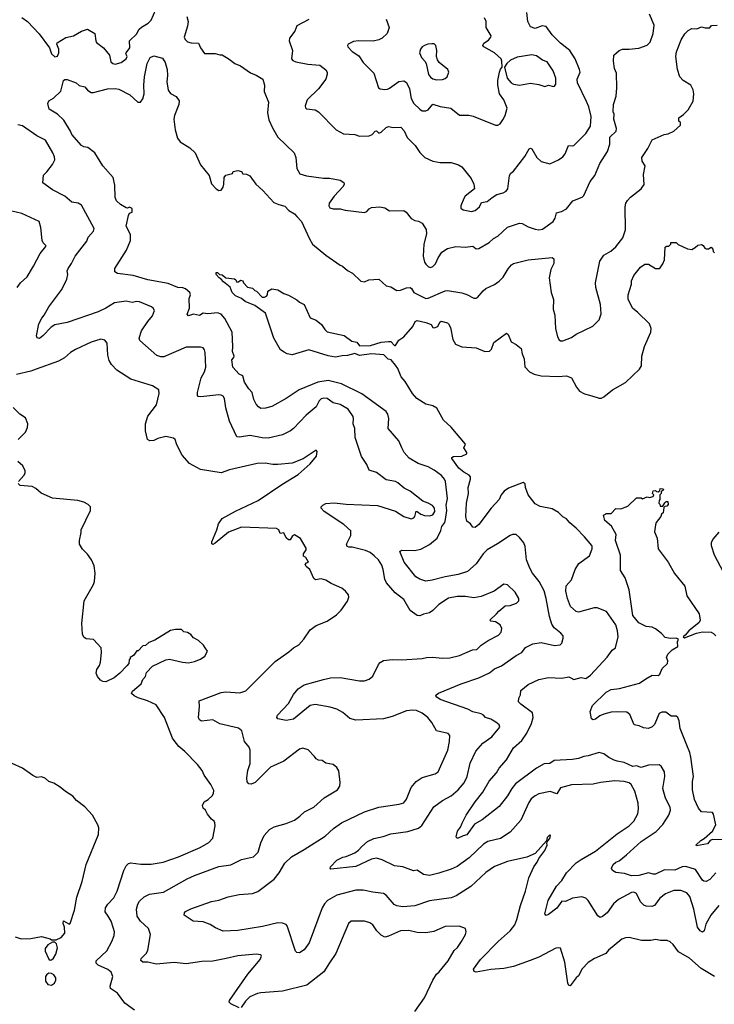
# Model space of a CAD drawing. Extents: x 1966327 to 2147849, y 395140 to 552178.
# Tile 88 of 256: x 1973122 to 1978892, y 492824 to 501000. Entities that reach past the tile are written whole.
import ezdxf

# ---------------------------------------------------------------- set-up
doc = ezdxf.new("R2010")
doc.units = 0

msp = doc.modelspace()

# ---------------------------------------------------------------- linework, layer by layer
at = {"layer": '0CON20XD'}
for points in [[(1973138.3, 501018.3), (1973185.7, 500985.7), (1973282.3, 500882.3), (1973368, 500765), (1973386.2, 500715), (1973415, 500692.5), (1973435, 500696.2), (1973446.1, 500723.9), (1973447.9, 500755), (1973430.8, 500795), (1973431.7, 500808.3), (1973505, 500851.1), (1973570, 500865), (1973634.3, 500905), (1973685, 500920), (1973745, 500886), (1973753.1, 500825), (1973760.1, 500810.1), (1973816.6, 500766.6), (1973867.8, 500705), (1973878.7, 500648.7), (1973895, 500635.8), (1973915, 500630.6), (1973965, 500642.9), (1974007.5, 500675), (1974014.4, 500695), (1974004.3, 500715), (1974005.7, 500725), (1974036.1, 500765), (1974032.9, 500825), (1974090.8, 500879.2), (1974115, 500920), (1974135, 500937.9), (1974188.5, 500971.5), (1974213.6, 500996.4), (1974272, 501128)], [(1974510.6, 501025), (1974520, 500985), (1974515.7, 500945.7), (1974488.6, 500855), (1974496, 500835), (1974515, 500815.8), (1974545, 500806.7), (1974606.2, 500805), (1974623.8, 500765), (1974658.3, 500718.3), (1974745, 500720), (1974785, 500707.5), (1974805, 500707.5), (1974863, 500673), (1974910, 500635), (1974955.8, 500615.8), (1975039.3, 500559.3), (1975085, 500540), (1975142.5, 500505), (1975156.2, 500455), (1975153.9, 500403.9), (1975188, 500315), (1975180, 500225), (1975192, 500168), (1975220.7, 500100.7), (1975265.5, 500025.5), (1975401.2, 499895), (1975415.8, 499855.8), (1975424.3, 499765), (1975449.7, 499719.7), (1975505, 499701.9), (1975645, 499684.3), (1975695, 499684.2), (1975785, 499668), (1975815, 499647.5), (1975818, 499635), (1975809.2, 499615), (1975735, 499534.2), (1975694, 499475), (1975688.8, 499455), (1975698.8, 499438.8), (1975725, 499430), (1975785, 499428.6), (1975825, 499418.6), (1975985, 499400), (1976005, 499406), (1976025, 499429.2), (1976045, 499440), (1976113, 499447), (1976155, 499436.7), (1976195, 499413.8), (1976313.9, 499413.9), (1976331.7, 499401.7), (1976375, 499350), (1976405, 499333.3), (1976435, 499326.2), (1976465, 499310), (1976497.3, 499257.3), (1976502.3, 499222.3), (1976480, 499135), (1976472.9, 499035), (1976484.3, 498985), (1976495, 498968.8), (1976517.7, 498947.7), (1976535, 498942.5), (1976555, 498950.8), (1976575, 498971.2), (1976597.6, 499022.4), (1976629.7, 499070.3), (1976675, 499098.6), (1976745, 499115.7), (1976825, 499112.2), (1976885, 499119.2), (1976915, 499096.7), (1976935, 499100), (1977021.7, 499148.3), (1977057.8, 499182.2), (1977095, 499203.1), (1977175, 499277.5), (1977275, 499310.8), (1977295, 499308), (1977345, 499280.8), (1977405, 499260), (1977435, 499255.8), (1977465, 499261.4), (1977553.8, 499325), (1977568.8, 499351.2), (1977582.5, 499395), (1977622.5, 499407.5), (1977665, 499428.8), (1977717.5, 499495), (1977795, 499526.7), (1977808.8, 499541.2), (1977860.8, 499655), (1977899.2, 499705), (1977941.2, 499805), (1978004.3, 499905), (1978025.6, 499965), (1978025.5, 500025), (1978077.8, 500075), (1978080, 500095), (1978058.1, 500175), (1978059.1, 500215), (1978053.1, 500235), (1978055.6, 500294.4), (1978078, 500365), (1978082.9, 500435), (1978079.2, 500555), (1978062.5, 500595), (1978054, 500655), (1978057.5, 500705), (1978102.5, 500745), (1978130, 500755), (1978185, 500754.2), (1978265, 500762.9), (1978335, 500788.8), (1978358.3, 500811.7), (1978384.3, 500884.3), (1978392.5, 500955), (1978354.3, 501045)], [(1975525, 501000), (1975425, 500948.6), (1975407, 500903), (1975362.9, 500845), (1975360, 500825), (1975386.9, 500745), (1975380, 500675), (1975390.1, 500660.1), (1975415, 500648.8), (1975515, 500630), (1975615, 500620.8), (1975665, 500583.3), (1975676.2, 500565), (1975676.4, 500546.4), (1975664, 500505), (1975602.9, 500425), (1975510, 500335), (1975492, 500285), (1975496.4, 500266.4), (1975505, 500260), (1975575, 500250), (1975603.3, 500235), (1975751.2, 500085), (1975811.7, 500051.7), (1975905, 500046), (1975945, 500033.8), (1976025, 500034), (1976051.2, 500045), (1976075, 500073.3), (1976085, 500076.7), (1976105, 500056.7), (1976125.6, 500064.4), (1976165, 500103.8), (1976185, 500113.8), (1976225, 500103.8), (1976287.7, 500107.7), (1976317, 500077), (1976340.5, 500020.5), (1976406.7, 499955), (1976445.9, 499895.9), (1976487.5, 499855), (1976555, 499826), (1976614.3, 499814.3), (1976705, 499812.5), (1976765.8, 499795.8), (1976795, 499778.8), (1976871.2, 499681.2), (1976894, 499635), (1976898.8, 499595), (1976823.3, 499535), (1976810, 499515), (1976786.2, 499455), (1976786.7, 499435), (1976805, 499421.2), (1976875, 499406.2), (1976905, 499414), (1976942.5, 499445), (1976957.8, 499482.2), (1977005, 499489.2), (1977045.5, 499524.5), (1977085, 499547.5), (1977138.3, 499561.7), (1977163.8, 499575), (1977177.5, 499595), (1977192, 499705), (1977202, 499725), (1977225, 499742.9)], [(1976165, 501003.8), (1976190, 500935), (1976173.9, 500886.1), (1976133.8, 500845), (1976105, 500831.9), (1976057.6, 500822.4), (1975935, 500824.4), (1975895, 500819.4), (1975850, 500795), (1975843.8, 500785), (1975846.7, 500775), (1975883.8, 500735), (1975938.7, 500698.7), (1975973.8, 500645), (1976064.3, 500554.3), (1976103.3, 500435), (1976115, 500426.2), (1976155, 500420), (1976177, 500423), (1976195, 500430), (1976272.4, 500487.6), (1976313.1, 500493.1), (1976335, 500478.8), (1976359.4, 500425), (1976373.1, 500345), (1976395.6, 500305), (1976445, 500255.8), (1976465, 500244.2), (1976495, 500242.5), (1976515, 500250), (1976555, 500299.2), (1976615, 500279.4), (1976704.3, 500264.3), (1976775.9, 500205.9), (1976854.1, 500205.9), (1976888.3, 500198.3), (1977075, 500123.8), (1977095, 500124), (1977113.3, 500135), (1977135, 500168.8), (1977155.7, 500205), (1977172.5, 500265), (1977145, 500333.3), (1977108, 500385), (1977093.3, 500455), (1977093.3, 500495), (1977106.7, 500565), (1977115, 500590), (1977130, 500605), (1977126.4, 500656.4), (1977121.2, 500675), (1977065, 500724.4), (1976976.7, 500775), (1976970, 500785), (1976976.7, 500805), (1977015, 500830), (1977035, 500853.3), (1977037.5, 500865), (1976997.5, 500935), (1976995.7, 500985), (1976984.2, 501015)], [(1977225, 499742.9), (1977318, 499865), (1977355, 499927.5), (1977365, 499933.3), (1977377.3, 499927.3), (1977417.5, 499855), (1977453.4, 499823.4), (1977525, 499804), (1977598.8, 499835), (1977635, 499862), (1977654.2, 499885), (1977681.2, 499955), (1977715, 499951.2), (1977725, 499956.2), (1977825, 500054), (1977864.5, 500115.5), (1977868.2, 500195), (1977849.1, 500275), (1977831.7, 500321.7), (1977754.4, 500475), (1977753.2, 500506.8), (1977777.3, 500562.7), (1977772.9, 500585), (1977735.7, 500675), (1977692.6, 500742.6), (1977613.1, 500805), (1977590.6, 500830.6), (1977545.6, 500875), (1977495, 500941.9), (1977462, 500948), (1977405, 500925.8), (1977365, 500940), (1977343.6, 500983.6), (1977335, 501060)], [(1977011.2, 494175), (1976975, 494153.1), (1976855, 494040), (1976755, 493968.9), (1976705, 493945.6), (1976605, 493912.5), (1976525, 493893.3), (1976475, 493903.1), (1976425, 493939.2), (1976393.7, 493933.7), (1976305, 493965.8), (1976235, 493973.1), (1976132.8, 494022.8), (1976085, 494036.9), (1976045, 494030), (1975915, 493969.4), (1975707.5, 493947.5), (1975700, 493955), (1975702.5, 493965), (1975755, 494022), (1975805, 494047.1), (1975835, 494052), (1975905, 494082.5), (1975936.4, 494103.6), (1975964.2, 494135), (1976010, 494175), (1976065, 494201.1), (1976142.6, 494217.4), (1976205, 494238.9), (1976345, 494258.1), (1976435, 494285.6), (1976461.9, 494308.1), (1976562, 494465), (1976635, 494515.7), (1976705, 494554.4), (1976765.3, 494604.7), (1976815, 494663.8), (1976838.1, 494715), (1976863.1, 494826.9), (1976910, 494925), (1976968.9, 494991.1), (1977045, 495044.4), (1977110.8, 495125), (1977104, 495145), (1977078, 495168), (1977035, 495192.2), (1976991.4, 495205), (1976975.9, 495225.9), (1976955.9, 495235.9), (1976885, 495252.5), (1976844.7, 495274.7), (1976615, 495354.3), (1976586.2, 495375), (1976580, 495385), (1976582.5, 495395), (1976602.1, 495407.9), (1976790, 495485), (1976936.2, 495533.8), (1977025, 495577.1), (1977065, 495609.4), (1977125, 495634.3), (1977245, 495720), (1977292, 495745), (1977325, 495785.8), (1977385, 495817.5), (1977455, 495827.1), (1977565, 495804.3), (1977611.2, 495808.8), (1977625, 495822.5), (1977637.1, 495865), (1977635.7, 495885), (1977616, 495905), (1977561.1, 495951.1), (1977541.9, 495981.9), (1977522.7, 496045), (1977496.2, 496195), (1977477.8, 496257.8), (1977437.5, 496335), (1977382.5, 496405), (1977359.2, 496445), (1977333.3, 496515), (1977320.8, 496625), (1977310, 496655), (1977275, 496701.2), (1977245, 496723.8), (1977215, 496726.2), (1977195, 496718), (1977092.4, 496647.6), (1977005, 496597.1), (1976972.5, 496565), (1976915, 496482), (1976842.4, 496417.6), (1976765, 496393.6), (1976655, 496373.2), (1976547.5, 496345), (1976495, 496336.9), (1976445, 496354), (1976413.8, 496373.8), (1976316.3, 496496.3), (1976278.8, 496585), (1976294.1, 496595.9), (1976401.7, 496591.7), (1976455, 496603.3), (1976525, 496641.1), (1976590, 496695), (1976621.5, 496758.5), (1976629.1, 496790.9), (1976654.1, 496825.9), (1976660, 496850), (1976669.3, 496925), (1976665, 496970), (1976674.6, 497025), (1976659.6, 497165), (1976651.8, 497185), (1976625.5, 497215), (1976565, 497258.9), (1976515, 497285.6), (1976431.2, 497315), (1976357.6, 497357.6), (1976314.6, 497404.6), (1976297.1, 497445), (1976271.7, 497501.7), (1976183.8, 497605), (1976187.7, 497687.7), (1976180, 497725), (1976166.7, 497745), (1975963.9, 497893.9), (1975795, 497977.3), (1975685, 498004.4), (1975599.3, 497990.7), (1975444.6, 497925.4), (1975335.4, 497854.6), (1975215, 497787.5), (1975165, 497774.2), (1975125, 497772), (1975105, 497783.8), (1975085, 497806.7), (1975067.5, 497845), (1975053.3, 497905), (1975025, 497933.3), (1974990.2, 497990.2), (1974975, 498043.8), (1974945, 498056), (1974893.3, 498115), (1974884, 498175), (1974901.2, 498195), (1974902.5, 498205), (1974890.6, 498245), (1974893.6, 498285), (1974885.5, 498405.5), (1974825, 498518), (1974795, 498554.3), (1974764.4, 498564.4), (1974685, 498556.5), (1974645, 498563.1), (1974615, 498544.2), (1974565, 498554.3), (1974525, 498542), (1974514.2, 498555), (1974531.9, 498605), (1974528.6, 498685), (1974540.8, 498715), (1974535, 498735.7), (1974500, 498765), (1974476, 498774), (1974435, 498776.4), (1974355, 498809.5), (1974185, 498839.5), (1974065, 498876.7), (1973935, 498891.2), (1973913.3, 498905), (1973913.3, 498935), (1974010, 499085), (1974041.1, 499165), (1974043.3, 499215), (1974005.8, 499285), (1974025.5, 499374.5), (1974035, 499393.3), (1974055, 499402.5), (1974055, 499432.5), (1974035, 499443.3), (1974016.1, 499433.9), (1974005, 499438), (1973960, 499465), (1973925.9, 499495.9), (1973914.2, 499524.2), (1973913.5, 499626.5), (1973898.4, 499688.4), (1973812.5, 499785), (1973745, 499893.3), (1973687.7, 499937.7), (1973655, 499943.8), (1973635.8, 499955.8), (1973554.3, 500045), (1973542.5, 500075), (1973487.1, 500165), (1973435.4, 500215.4), (1973365.7, 500255.7), (1973356.7, 500303.3), (1973362.5, 500325), (1973403, 500347), (1973463, 500407), (1973486.4, 500493.6), (1973496.7, 500503.3), (1973515, 500504), (1973590, 500475), (1973615, 500454.3), (1973662.2, 500442.2), (1973684, 500415), (1973715, 500395.8), (1973735, 500395.8), (1973850, 500425), (1973915, 500427.3), (1973945, 500421.4), (1974036.2, 500375), (1974104.5, 500314.5), (1974125, 500314.2), (1974145, 500342), (1974156.9, 500385), (1974152.9, 500455), (1974157.8, 500525), (1974179.5, 500635), (1974206, 500685), (1974235, 500700), (1974308.9, 500678.9), (1974331.4, 500645), (1974345.5, 500585.5), (1974349.6, 500535), (1974343.6, 500485), (1974356.5, 500415), (1974375, 500385.8), (1974421.7, 500361.7), (1974445.6, 500325), (1974444.2, 500294.2), (1974408.5, 500205), (1974402.7, 500175), (1974414.5, 500085), (1974433.8, 500015), (1974455, 499984.5), (1974535, 499934.4), (1974580, 499895), (1974624.6, 499794.6), (1974696.1, 499706.1), (1974716.2, 499636.2), (1974755, 499594), (1974775, 499580), (1974796.7, 499585), (1974811.7, 499608.3), (1974818.8, 499635), (1974820, 499690), (1974835, 499710), (1974888.3, 499721.7), (1974895, 499740), (1974935, 499747.5), (1974965, 499740), (1974975, 499720), (1975005, 499717.5), (1975033, 499703), (1975084.3, 499634.3), (1975142.7, 499582.7), (1975232.7, 499482.7), (1975275, 499464), (1975325, 499451.2), (1975357.5, 499415), (1975405, 499386.7), (1975423.3, 499365), (1975463.2, 499323.2), (1975528.7, 499178.7), (1975555, 499136.7), (1975665, 499043.3), (1975785, 498960), (1975803.6, 498953.6), (1975845, 498916.7), (1975885.8, 498895.8), (1975955, 498827.5), (1975985, 498823.3), (1976021.7, 498838.3), (1976105, 498846.2), (1976165, 498790), (1976205, 498782.5), (1976255, 498751.1), (1976285, 498753.6), (1976335, 498773.8), (1976366.5, 498776.5), (1976377.9, 498767.9), (1976396, 498735), (1976495, 498684.2), (1976515, 498687.1), (1976655, 498747.8), (1976675, 498751.4), (1976795, 498730.8), (1976835, 498718), (1976895, 498686.2), (1976915, 498686.2), (1976925, 498693.8), (1976971.1, 498748.9), (1976993.7, 498766.3), (1977065, 498800), (1977105, 498827.5), (1977136.9, 498863.1), (1977178.9, 498931.1), (1977206.5, 498963.5), (1977225, 498974.2), (1977345.8, 499005.8), (1977543.9, 499023.9), (1977560, 499015), (1977558.8, 498975), (1977534.2, 498925.8), (1977520, 498855), (1977536, 498735), (1977556.2, 498675), (1977553.3, 498595), (1977566.7, 498545), (1977574, 498435), (1977588.8, 498365), (1977602.3, 498342.3), (1977615, 498334), (1977635, 498334), (1977705, 498362), (1977745, 498388.8), (1977884.2, 498455.8), (1977935, 498506.7), (1977952.2, 498557.8), (1977946.5, 498635), (1977909.1, 498775), (1977906.4, 498815), (1977940, 498995), (1977974.2, 499045), (1978031.4, 499078.6), (1978075, 499114.4), (1978133, 499187), (1978153.8, 499255), (1978152.4, 499445), (1978158.5, 499475), (1978170.9, 499499.1), (1978195.3, 499524.7), (1978285.7, 499595), (1978308.7, 499631.3), (1978304.5, 499715), (1978317.1, 499785), (1978292.5, 499825), (1978291.4, 499855), (1978339.3, 499930.7), (1978375, 500003.3), (1978474.4, 500045.6), (1978508.6, 500051.4), (1978555, 500073.8), (1978610, 500125), (1978610, 500145), (1978598.3, 500158.3), (1978597.5, 500185), (1978636.8, 500213.2), (1978675, 500252), (1978716.4, 500323.6), (1978723.3, 500385), (1978717.8, 500417.8), (1978697.5, 500455), (1978632.9, 500495), (1978605.5, 500525), (1978585.5, 500585), (1978571.5, 500695), (1978577.6, 500732.4), (1978617.3, 500832.7), (1978647.7, 500882.3), (1978675, 500910), (1978705, 500926.7), (1978746.4, 500923.6), (1978785, 500940), (1978815, 500932.5), (1978855, 500932.5), (1978868.3, 500951.7), (1978916.1, 500953.9)], [(1976585, 500500), (1976635, 500504.2), (1976655, 500510), (1976673.8, 500525), (1976686.2, 500565), (1976678.8, 500585), (1976606.2, 500645), (1976594, 500665), (1976584.3, 500695), (1976588, 500745), (1976578.8, 500785), (1976565, 500798), (1976545, 500799.2), (1976513.2, 500796.8), (1976483.3, 500785), (1976465.8, 500774.2), (1976451.2, 500755), (1976443.8, 500725), (1976458.8, 500685), (1976486.5, 500656.5), (1976497.5, 500635), (1976518.6, 500545), (1976535, 500521.2), (1976555, 500507.5), (1976585, 500500)], [(1977485, 500445.8), (1977515, 500456.7), (1977555, 500446.2), (1977565, 500448.8), (1977575.7, 500465), (1977576.9, 500515), (1977554.4, 500575), (1977505, 500650.8), (1977465, 500664.3), (1977415, 500699.4), (1977375, 500707.1), (1977255, 500688.1), (1977197.7, 500662.3), (1977167.5, 500635), (1977150, 500605), (1977171.2, 500515), (1977204.3, 500474.3), (1977225, 500464), (1977275, 500455.6), (1977365, 500471.4), (1977435, 500461.4), (1977485, 500445.8)], [(1975645, 495521.4), (1975705, 495535.6), (1975785, 495538.6), (1975945, 495509.2), (1975985, 495510.8), (1976025, 495524.2), (1976055, 495548), (1976102, 495645), (1976117, 495663), (1976145, 495677.5), (1976215, 495687.1), (1976295, 495685.7), (1976465, 495695.7), (1976500, 495705), (1976547.7, 495707.7), (1976638.3, 495698.3), (1976695, 495700), (1976775, 495719.4), (1976883.6, 495766.4), (1976918.5, 495771.5), (1976954.5, 495805.5), (1977013.7, 495846.3), (1977099.7, 495890.3), (1977122, 495915), (1977125.8, 495945), (1977113.3, 495975), (1977075, 495999.2), (1977036.2, 496006.2), (1977027.5, 496015), (1977083.3, 496065), (1977101.2, 496088.8), (1977155, 496133.3), (1977195, 496136.7), (1977250, 496155), (1977268.8, 496175), (1977268.8, 496195), (1977238.8, 496245), (1977175, 496306.2), (1977145, 496313.8), (1977064.2, 496255.8), (1976955, 496209.4), (1976895, 496198.6), (1976825, 496211.4), (1976755, 496210.6), (1976685, 496196.7), (1976602.5, 496145), (1976554.6, 496095.4), (1976525, 496075.7), (1976475, 496063.3), (1976445, 496049.1), (1976425, 496051.5), (1976365, 496094.3), (1976311.9, 496185), (1976240.2, 496240.2), (1976168.6, 496325), (1976155.5, 496355.5), (1976142.2, 496435), (1976129.5, 496469.5), (1976102.2, 496515), (1976067.8, 496547.8), (1976032.5, 496575), (1975995, 496592.5), (1975885, 496621.1), (1975855, 496619.6), (1975843.1, 496625), (1975837.5, 496645), (1975873.2, 496716.8), (1975872.9, 496755), (1975815, 496809.4), (1975651.2, 496915), (1975627.5, 496945), (1975627.5, 496955), (1975640.7, 496969.3), (1975665, 496983.3), (1975735, 496987.5), (1975835, 496975.7), (1976095, 496966.9), (1976245, 496918.6), (1976313.7, 496873.7), (1976375, 496855.7), (1976395, 496864.4), (1976403.1, 496875), (1976415, 496918), (1976425, 496916.7), (1976455, 496893.4), (1976485, 496883.1), (1976525, 496880.3), (1976555, 496888.1), (1976571.5, 496915), (1976568.8, 496945), (1976551.5, 496965), (1976514.2, 496984.2), (1976471.9, 497001.9), (1976365, 497084.4), (1976315, 497110), (1976264.2, 497154.2), (1976244.2, 497164.2), (1976165, 497178.6), (1976085, 497239.2), (1976025, 497258.8), (1976006.9, 497305), (1975962.4, 497372.4), (1975909.1, 497529.1), (1975904.6, 497605), (1975891.4, 497645), (1975895.6, 497685), (1975891.4, 497705), (1975849.2, 497765), (1975785, 497804.3), (1975725, 497818.5), (1975675.6, 497855.6), (1975645, 497856.6), (1975625, 497850.6), (1975610, 497835), (1975583.8, 497785), (1975502.9, 497715), (1975397.5, 497605), (1975372.8, 497587.2), (1975305, 497553.3), (1975185, 497525.6), (1975135, 497527.5), (1975035, 497546.9), (1974945, 497532.5), (1974925.9, 497535.9), (1974865, 497666.2), (1974834.3, 497775.7), (1974821.9, 497855), (1974812.6, 497872.6), (1974795, 497882.2), (1974775, 497883.5), (1974627.3, 497867.3), (1974605, 497871.2), (1974598.3, 497878.3), (1974597.5, 497905), (1974629.4, 498025), (1974656.9, 498075), (1974668.1, 498115), (1974662.9, 498235), (1974658.1, 498258.1), (1974646.7, 498275), (1974625, 498280.8), (1974505, 498280), (1974320.3, 498200.3), (1974295, 498199.4), (1974261.3, 498211.3), (1974120, 498335), (1974114.2, 498355), (1974132.9, 498415), (1974185.8, 498495), (1974225, 498541.2), (1974241.2, 498585), (1974231.2, 498605), (1974216.7, 498615), (1974116.3, 498656.3), (1974095, 498660.6), (1974055, 498652.5), (1974005, 498662.7), (1973910.7, 498649.3), (1973836.4, 498603.6), (1973775, 498574.4), (1973515, 498484.4), (1973412.8, 498467.2), (1973383.4, 498446.6), (1973315, 498373.8), (1973285, 498353.8), (1973267, 498357), (1973261.2, 498375), (1973280.8, 498475), (1973305, 498520), (1973326.2, 498545), (1973363.8, 498615), (1973470.9, 498759.1), (1973514.3, 498845), (1973521.4, 498885), (1973517.1, 498915), (1973523.3, 498935), (1973552.5, 498975), (1973582.5, 499035), (1973678.7, 499161.3), (1973690.6, 499195), (1973734.3, 499245), (1973741.4, 499265), (1973635, 499459.2), (1973607, 499477), (1973555, 499484), (1973496.2, 499535), (1973395, 499585.7), (1973314, 499645), (1973320.6, 499709.4), (1973347.5, 499735), (1973393.8, 499796.2), (1973413.3, 499835), (1973411.7, 499861.7), (1973396.7, 499895), (1973335, 500000), (1973264.5, 500034.5), (1973145, 500118.6), (1973106.6, 500126.6)], [(1973102, 498775), (1973129.2, 498815), (1973183.8, 498865), (1973237, 498953), (1973290.8, 499059.2), (1973340, 499115), (1973340, 499125), (1973316.6, 499146.6), (1973307.5, 499165), (1973298.6, 499275), (1973284.1, 499324.1), (1973140.5, 499390.5), (1973045, 499411.2)], [(1976866.4, 497205), (1976857, 497217), (1976811.4, 497241.4), (1976770.9, 497275), (1976710.8, 497355), (1976711.2, 497365), (1976726.8, 497373.2), (1976795, 497375.6), (1976835.5, 497394.5), (1976836.9, 497405), (1976812.5, 497445), (1976824, 497475), (1976705, 497615.5), (1976643.7, 497673.7), (1976587.5, 497775), (1976555, 497793.3), (1976495, 497807.3), (1976420.9, 497855), (1976385.5, 497895), (1976325.3, 497995.3), (1976290.6, 498035), (1976263, 498103), (1976245, 498130), (1976206.4, 498176.4), (1976181.7, 498181.7), (1976147.1, 498217.1), (1976045, 498225.2), (1975945, 498211.4), (1975905, 498227.4), (1975845, 498210.4), (1975800.8, 498209.2), (1975745, 498198.5), (1975685, 498207.3), (1975525, 498258.1), (1975385, 498218), (1975344.3, 498224.3), (1975317.7, 498237.7), (1975289.5, 498259.5), (1975234.1, 498354.1), (1975163, 498563), (1975075.7, 498625.7), (1974995, 498660.8), (1974964.5, 498684.5), (1974915, 498706.7), (1974887.5, 498735), (1974869.3, 498779.3), (1974814.1, 498824.1), (1974796.2, 498846.2), (1974777.5, 498855), (1974753.3, 498885), (1974755, 498900), (1974765, 498900), (1974783, 498883), (1974805, 498880), (1974835, 498857.5), (1974907, 498847), (1974918.3, 498838.3), (1974925, 498820), (1974938.3, 498821.7), (1974955, 498837.5), (1974975, 498830), (1974980, 498815), (1975015, 498777.5), (1975055, 498770), (1975075, 498750), (1975090, 498745), (1975137, 498697), (1975155, 498696.7), (1975172.5, 498705), (1975180, 498715), (1975182.5, 498745), (1975215, 498766.2), (1975265, 498756.2), (1975316.1, 498726.1), (1975355, 498712), (1975424.1, 498674.1), (1975445, 498653.8), (1975485, 498636), (1975535, 498523.8), (1975585, 498506), (1975629.4, 498469.4), (1975655.9, 498425.9), (1975675, 498407.5), (1975816.6, 498376.6), (1975880.9, 498330.9), (1975922.3, 498322.3), (1975945, 498292.9), (1976035.5, 498295.5), (1976125, 498320.7), (1976185, 498328.9), (1976206.2, 498326.2), (1976235, 498294.3), (1976245, 498294.3), (1976270.4, 498339.6), (1976312, 498365), (1976388.8, 498451.2), (1976406, 498495), (1976425, 498502.5), (1976494.7, 498485.3), (1976539.6, 498469.6), (1976555, 498444.2), (1976565, 498440.6), (1976595, 498452.5), (1976611.4, 498488.6), (1976622.5, 498497.5), (1976675, 498482.9), (1976685.3, 498475.3), (1976700.9, 498445), (1976719.4, 498345), (1976743.3, 498305), (1976795, 498282.5), (1976915, 498275.6), (1976985, 498244), (1977025, 498246.7), (1977041.2, 498265), (1977061.3, 498318.7), (1977166, 498396), (1977178.8, 498385), (1977204.1, 498324.1), (1977245, 498303.8), (1977288.3, 498268.3), (1977296.7, 498225), (1977313.8, 498185), (1977318.3, 498118.3), (1977357, 498077), (1977395.6, 498055.6), (1977453, 498043), (1977595, 498036), (1977665, 498041.2), (1977705, 498026.7), (1977747.3, 497947.3), (1977773.3, 497915), (1977815, 497892), (1977873.9, 497876.1), (1977935, 497856), (1977955, 497857.5), (1977975, 497867.5), (1978046.2, 497925), (1978155, 497986), (1978271.2, 498098.8), (1978288, 498125), (1978289.2, 498205), (1978312, 498285), (1978365.7, 498404.3), (1978368, 498435), (1978353.3, 498475), (1978255, 498572), (1978215, 498602), (1978176.2, 498675), (1978176.7, 498715), (1978203.3, 498805), (1978205, 498830), (1978223.3, 498875), (1978280, 498945), (1978315, 498968.8), (1978345, 498968.8), (1978405, 498933.8), (1978435, 498933.3), (1978441.7, 498938.3), (1978465, 498973.3), (1978477.1, 499005), (1978485, 499110), (1978495, 499120), (1978515, 499120), (1978530, 499135), (1978531.7, 499148.3), (1978575, 499150), (1978591.7, 499131.7), (1978668.3, 499098.3), (1978705, 499092.5), (1978733, 499107), (1978755, 499127.5), (1978785, 499132.5), (1978800, 499125), (1978813.6, 499103.6), (1978825, 499097.5), (1978845, 499097.5), (1978865, 499110), (1978880, 499095), (1978882.5, 499075), (1978895, 499062.5)], [(1974574, 493894), (1974775, 493967.5), (1974875, 493982.2), (1974965, 494025.6), (1975065, 494047.5), (1975101.7, 494088.3), (1975124.6, 494165), (1975154, 494226), (1975198, 494275), (1975235, 494298.6), (1975335, 494324.3), (1975405, 494352.5), (1975450, 494385), (1975487, 494423), (1975565, 494460), (1975652.1, 494537.9), (1975762.5, 494605), (1975782.5, 494635), (1975783.3, 494665), (1975771.7, 494761.7), (1975755, 494790), (1975725, 494816.7), (1975665, 494827.5), (1975635, 494847.5), (1975605, 494850), (1975585, 494862.5), (1975570.7, 494880.7), (1975517, 494937), (1975475, 494950), (1975445, 494943.3), (1975315, 494844), (1975205, 494792.9), (1975078.8, 494665), (1975045, 494651.2), (1975024, 494654), (1975012.7, 494672.7), (1975007.5, 494705), (1975016.9, 494765), (1975036.7, 494825), (1975035.8, 494935), (1975028.3, 494958.3), (1974990, 495005), (1974966, 495095), (1974938.3, 495118.3), (1974785, 495154.3), (1974725, 495185.6), (1974632.5, 495175), (1974615.7, 495185.7), (1974607.5, 495205), (1974615.6, 495295.6), (1974613.3, 495345), (1974794.2, 495414.2), (1974835, 495419.4), (1974950.3, 495409.7), (1975001.7, 495428.3), (1975245, 495671.2), (1975358.8, 495751.2), (1975395, 495783.8), (1975441.7, 495808.3), (1975483.3, 495855), (1975536.1, 495933.9), (1975585, 495968.8), (1975675, 496006.2), (1975752.3, 496057.7), (1975792.3, 496097.7), (1975845, 496172.5), (1975856.2, 496205), (1975852.5, 496225), (1975829.4, 496255), (1975798.3, 496278.3), (1975709.1, 496319.1), (1975665, 496346.9), (1975625, 496356), (1975578.3, 496348.3), (1975565, 496360), (1975532.5, 496435), (1975500.7, 496460.7), (1975492.5, 496475), (1975505, 496490), (1975520, 496495), (1975497.5, 496535), (1975480, 496545), (1975480, 496565), (1975501.7, 496598.3), (1975501.7, 496611.7), (1975455, 496692.5), (1975405, 496722.5), (1975387.5, 496715), (1975369.3, 496680.7), (1975355, 496680), (1975335, 496696.7), (1975315, 496740), (1975285, 496733.8), (1975273.3, 496765), (1975255, 496773.8), (1974963.4, 496786.6), (1974855.8, 496744.2), (1974745, 496654), (1974725, 496643.3), (1974718.3, 496648.3), (1974718.8, 496665), (1974760, 496765), (1974773.3, 496815), (1974805, 496856.7), (1974915, 496918.6), (1975102.4, 497007.6), (1975300.5, 497139.5), (1975435, 497222.9), (1975535, 497311.9), (1975588, 497375), (1975593, 497413), (1975585, 497426.2), (1975477.7, 497352.3), (1975385, 497317.5), (1975265, 497306.9), (1975225, 497306.9), (1975161.7, 497318.3), (1975095, 497315.6), (1974865, 497262), (1974796.1, 497236.1), (1974625, 497263.8), (1974532.5, 497315), (1974472.5, 497385), (1974428.3, 497468.3), (1974412.5, 497515), (1974400, 497525), (1974335, 497538.8), (1974268.3, 497521.7), (1974235, 497506.2), (1974203.9, 497503.9), (1974183.8, 497515), (1974167.5, 497585), (1974167.5, 497645), (1974185, 497706.7), (1974259.5, 497800.5), (1974280, 497895), (1974276.7, 497925), (1974225, 497960), (1974045, 498014.2), (1973928.3, 498088.3), (1973885, 498136), (1973865, 498170), (1973854.5, 498214.5), (1973849.2, 498315), (1973830, 498340), (1973795, 498345.8), (1973715, 498322.5), (1973585, 498262), (1973544.5, 498235.5), (1973495, 498190.8), (1973445, 498164.3), (1973258.8, 498098.8), (1973215, 498081.9), (1973095, 498054.5)], [(1973110, 497515), (1973170, 497575), (1973187, 497613), (1973190, 497645), (1973170, 497695), (1973123.6, 497723.6), (1973068.3, 497778.3)], [(1973112.5, 497165), (1973156.1, 497213.9), (1973166.7, 497235), (1973167.5, 497255), (1973147.5, 497295), (1973105, 497332.5)], [(1974076.3, 492776.3), (1973995, 492834.3), (1973935.4, 492915.4), (1973876.2, 492955), (1973874, 492975), (1973895.5, 493054.5), (1973881.7, 493091.7), (1973855, 493113.5), (1973775, 493150), (1973755.8, 493165), (1973755.8, 493185), (1973845, 493268.8), (1973887.1, 493345), (1973907.1, 493395), (1973908.9, 493425), (1973902.2, 493455), (1973880.9, 493515), (1973855.4, 493555.4), (1973831.8, 493591.8), (1973835.4, 493624.6), (1973854.2, 493655), (1973905, 493708), (1973931.8, 493765), (1973985.7, 493935), (1974005.5, 493974.5), (1974025, 493994), (1974045, 493998.6), (1974127, 493987), (1974215, 493988.6), (1974312.5, 494005), (1974440.9, 494049.1), (1974620, 494125), (1974693, 494167), (1974726.7, 494205), (1974746.2, 494305), (1974741.7, 494331.7), (1974736.7, 494345), (1974715, 494361.2), (1974683.2, 494403.2), (1974665.8, 494435), (1974645, 494453.8), (1974639.2, 494475), (1974655.5, 494504.5), (1974688.8, 494525), (1974720, 494555), (1974731.2, 494575), (1974735, 494600), (1974708.8, 494648.8), (1974655, 494726.7), (1974637.5, 494765), (1974599.2, 494815), (1974495, 494922), (1974444, 494965), (1974405.8, 495015), (1974392.5, 495035), (1974324.3, 495205), (1974255, 495310), (1974183, 495343), (1974105, 495368.8), (1974072.5, 495385), (1974050, 495405), (1974057.5, 495425), (1974130, 495485), (1974145, 495520), (1974167.5, 495545), (1974175, 495580), (1974225, 495632.5), (1974336.1, 495683.9), (1974365, 495691.2), (1974475, 495664), (1974525, 495660), (1974575, 495670), (1974625, 495691.2), (1974660, 495715), (1974683.3, 495755), (1974663.9, 495783.9), (1974650, 495805), (1974607.5, 495845), (1974565, 495867.5), (1974543.6, 495893.6), (1974515, 495910), (1974486.4, 495916.4), (1974465, 495937.5), (1974417, 495937), (1974375, 495926.7), (1974245, 495847.5), (1974195, 495827.5), (1974167, 495803), (1974145, 495800), (1974105, 495760), (1974095, 495760), (1974068.3, 495721.7), (1974040, 495705), (1974040, 495695), (1974030, 495685), (1974027.5, 495655), (1974012.5, 495635), (1973955, 495573.3), (1973905.8, 495534.2), (1973838.3, 495501.7), (1973813.6, 495503.6), (1973792.5, 495515), (1973767.5, 495545), (1973757.5, 495575), (1973763.8, 495605), (1973783.9, 495636.1), (1973793.3, 495665), (1973802.5, 495745), (1973797.5, 495785), (1973735, 495852.5), (1973675, 495857.5), (1973653.6, 495873.6), (1973643, 495897), (1973637.5, 495985), (1973657.5, 496175), (1973735, 496310), (1973742.5, 496335), (1973747.5, 496405), (1973740, 496465), (1973718.8, 496515), (1973685, 496562.5), (1973643.6, 496603.6), (1973617.5, 496645), (1973617.5, 496675), (1973631.7, 496741.7), (1973632.5, 496765), (1973710, 496925), (1973710, 496955), (1973690, 496975), (1973655, 496992.5), (1973606.1, 497006.1), (1973395, 497028), (1973298.8, 497068.8), (1973255, 497107.5), (1973225, 497122.5), (1973125, 497132.5), (1973108.3, 497148.3)], [(1978905, 493916.9), (1978855, 493861.1), (1978825, 493844.2), (1978805.7, 493845.7), (1978795, 493855.8), (1978735, 493942.7), (1978655, 493968.5), (1978625, 493964.5), (1978565, 493938.6), (1978479.5, 493940.5), (1978404.2, 493904.2), (1978385, 493903.8), (1978345.9, 493915.9), (1978265.9, 493894.1), (1978205, 493891.2), (1978145, 493911.5), (1978075, 493919.2), (1978046.7, 493935), (1978038.8, 493955), (1978052.9, 493985), (1978074, 494005), (1978101.2, 494015), (1978162.9, 494065), (1978283.6, 494176.4), (1978410.2, 494259.8), (1978465, 494318), (1978515, 494393.3), (1978527.5, 494435), (1978525, 494460), (1978487.1, 494537.1), (1978463.8, 494615), (1978482, 494715), (1978478, 494755), (1978451.7, 494801.7), (1978433, 494813), (1978345, 494809.1), (1978285, 494789.5), (1978245, 494805.6), (1978215, 494800), (1978143.1, 494833.1), (1978085, 494841.8), (1978061.2, 494851.2), (1978015, 494874.3), (1977975, 494904.2), (1977935, 494915.7), (1977845, 494887.1), (1977807.3, 494882.7), (1977765, 494865.7), (1977715, 494857.1), (1977561.1, 494848.9), (1977525, 494824.2), (1977479.8, 494820.2), (1977414.6, 494785.4), (1977241.5, 494655), (1977208.8, 494615), (1977175, 494554.2), (1977105, 494468), (1976964, 494355), (1976898.9, 494321.1), (1976835, 494230.6), (1976805, 494224.2), (1976765, 494203.8), (1976753.9, 494203.9), (1976746.7, 494215), (1976758.3, 494261.7), (1976784.1, 494295.9), (1976797.5, 494327.5), (1976830.8, 494395), (1976904.6, 494505), (1976968.5, 494585), (1977021.7, 494678.3), (1977082.5, 494745), (1977105, 494784), (1977167.1, 494855), (1977224.4, 494955), (1977292.7, 495015), (1977335.2, 495074.8), (1977372.9, 495155), (1977387.5, 495205), (1977382.9, 495245), (1977283.8, 495315), (1977266.7, 495335), (1977268.8, 495365), (1977282.5, 495395), (1977285, 495430), (1977345, 495479.2), (1977435, 495520.8), (1977515, 495537.1), (1977625, 495533.3), (1977685, 495544.2), (1977701.2, 495535), (1977725, 495520), (1977785, 495538), (1977825, 495530.8), (1977865, 495555.8), (1978003.4, 495706.6), (1978043.8, 495765), (1978072.5, 495785), (1978092.2, 495875), (1978088.2, 495925), (1978074.5, 495975), (1977996.8, 496086.8), (1977920, 496115), (1977895, 496116.2), (1977765, 496081.2), (1977745, 496086.2), (1977698.3, 496128.3), (1977671.5, 496195), (1977657.8, 496255), (1977660.9, 496299.1), (1977705, 496350), (1977736, 496435), (1977765.9, 496484.1), (1977855, 496546.7), (1977876.2, 496605), (1977878.8, 496625), (1977873.8, 496635), (1977814.6, 496704.6), (1977745, 496777.5), (1977691.3, 496821.3), (1977664.2, 496854.2), (1977635, 496870.8), (1977597.3, 496907.3), (1977545, 496938.6), (1977445, 496957.1), (1977405, 496980.8), (1977347.1, 497055), (1977324, 497115), (1977320, 497145), (1977305, 497156.2), (1977181.3, 497108.7), (1977145.5, 497084.5), (1977121.9, 497055), (1977105.7, 497015), (1977038.6, 496945), (1976935, 496807.1), (1976905, 496784.2), (1976886.4, 496786.4), (1976866.7, 496815), (1976836.8, 496836.8), (1976829.1, 496875), (1976834.2, 496985), (1976849.1, 497065), (1976848.2, 497115), (1976867.7, 497185), (1976866.4, 497205)], [(1978995, 494190.6), (1978876.2, 494193.8), (1978857.5, 494185), (1978835, 494157.5), (1978745, 494140), (1978741.7, 494148.3), (1978780, 494185), (1978808.3, 494201.7), (1978877, 494263), (1978904, 494315), (1978884.1, 494404.1), (1978875.9, 494415.9), (1978785, 494421.2), (1978761.7, 494451.7), (1978728.8, 494525), (1978712.2, 494605), (1978711.1, 494675), (1978718.6, 494715), (1978698.1, 494875), (1978689.5, 494915), (1978664.4, 494975), (1978608.6, 495115), (1978599.1, 495179.1), (1978588.8, 495205), (1978575, 495217.5), (1978535, 495216.7), (1978489.1, 495249.1), (1978455, 495250), (1978435, 495237.5), (1978395, 495148), (1978375, 495127.5), (1978345, 495113.8), (1978305, 495118.8), (1978266.9, 495136.9), (1978225.9, 495145.9), (1978191.1, 495231.1), (1978165, 495248.6), (1978085, 495253.1), (1978035, 495249.4), (1977975.6, 495234.4), (1977941.4, 495218.6), (1977905, 495190.8), (1977885, 495187.5), (1977872.5, 495195), (1977860, 495255), (1977880, 495305), (1977992.9, 495415), (1978035, 495438.5), (1978105, 495445.6), (1978270.3, 495489.7), (1978323.8, 495526.2), (1978375, 495558.1), (1978424.4, 495555.6), (1978440.8, 495565), (1978458.3, 495611.7), (1978503.8, 495655), (1978506.7, 495675), (1978495.8, 495705), (1978505, 495731.2), (1978542.1, 495767.9), (1978588.8, 495795), (1978586.8, 495835), (1978594, 495855), (1978575, 495864.4), (1978525, 495860.6), (1978485, 495870.6), (1978453.8, 495903.8), (1978405, 495940.6), (1978375, 495954.4), (1978325, 495962.2), (1978265, 495991.9), (1978215, 496051.2), (1978185.7, 496265.7), (1978152.5, 496365), (1978114, 496425), (1978113.9, 496553.9), (1978070, 496675), (1978077.5, 496725), (1978037.5, 496795), (1977981.7, 496841.7), (1977972.5, 496885), (1977987, 496893), (1977995, 496900), (1978035, 496900), (1978075, 496940), (1978115, 496937.5), (1978175, 496960), (1978245, 497030), (1978285, 497030), (1978295, 497022.5), (1978335, 497037.5), (1978355, 497032.5), (1978385, 497040), (1978390, 497055), (1978380, 497065), (1978383.6, 497086.4), (1978405, 497090), (1978411.7, 497081.7), (1978425, 497080), (1978438.3, 497091.7), (1978441.7, 497108.3), (1978467.5, 497105), (1978470, 497095), (1978451.7, 497078.3), (1978450, 497065), (1978440, 497055), (1978440, 497015), (1978433, 497007), (1978430, 496985), (1978438.3, 496978.3), (1978441.7, 496961.7), (1978465, 496960), (1978481.7, 496988.3), (1978491.7, 496998.3), (1978505, 497000), (1978510, 496975), (1978498.3, 496961.7), (1978481.7, 496958.3), (1978471.7, 496948.3), (1978467.5, 496905), (1978452.5, 496895), (1978446.7, 496875), (1978408.8, 496825), (1978403.9, 496806.1), (1978396.4, 496746.4), (1978418, 496695), (1978425.9, 496605.9), (1978507.5, 496495), (1978561.1, 496401.1), (1978648, 496295), (1978664, 496215), (1978766.2, 496065), (1978773.8, 496015), (1978767.1, 495995), (1978679.2, 495925), (1978649.5, 495890.5), (1978632.5, 495875), (1978645, 495867.5), (1978744.7, 495905.3), (1978794, 495916), (1978865, 495914), (1978885, 495904), (1978906, 495885)], [(1978928.9, 496745), (1978878.9, 496685), (1978866.9, 496655), (1978867.1, 496635), (1978890.8, 496555), (1978966.1, 496416.1)], [(1978895, 493053.8), (1978782.4, 493122.4), (1978685, 493206.7), (1978595, 493260), (1978549.5, 493319.5), (1978525, 493342.5), (1978500, 493355), (1978445, 493353.3), (1978405, 493363.3), (1978365, 493353.3), (1978286.1, 493353.9), (1978185, 493380), (1978155, 493376.2), (1978125, 493363.8), (1978014, 493275), (1977992, 493245), (1977896.2, 493205), (1977845, 493172.5), (1977795, 493120), (1977765, 493061.2), (1977743.8, 493045), (1977695, 492977.5), (1977685, 492980), (1977675, 493000), (1977650.6, 493175), (1977615, 493290), (1977595, 493294), (1977575, 493289.2), (1977435, 493216.9), (1977361.8, 493188.2), (1977225, 493138.9), (1977145, 493122.5), (1977036.3, 493113.7), (1976915, 493090.8), (1976896.1, 493096.1), (1976891.2, 493115), (1976950.8, 493195), (1977095.8, 493345), (1977195, 493432.9), (1977234.4, 493485), (1977253, 493527), (1977282.2, 493645), (1977324.5, 493765), (1977350, 493875), (1977392, 493965), (1977421.2, 494005), (1977433.9, 494036.1), (1977485, 494102.5), (1977502.5, 494145), (1977500, 494165), (1977508.3, 494181.7), (1977525, 494200), (1977530, 494225), (1977525, 494230), (1977505, 494210), (1977498.3, 494181.7), (1977403.9, 494076.1), (1977335, 494046), (1977175, 494009.5), (1977065, 493967.8), (1976995, 493919.4), (1976868.3, 493801.7), (1976748.8, 493725), (1976705, 493709.4), (1976527.2, 493682.8), (1976405, 493640.8), (1976303.4, 493633.4), (1976255, 493641.4), (1976232, 493652), (1976165, 493730), (1976145, 493744.2), (1976055.8, 493754.2), (1975975, 493770.6), (1975915, 493772.2), (1975755, 493730), (1975678, 493685), (1975652.8, 493657.2), (1975635.5, 493624.5), (1975527.1, 493335), (1975485, 493276.2), (1975445, 493251.2), (1975425, 493253.3), (1975413.8, 493265), (1975344, 493475), (1975335, 493486), (1975305, 493499.2), (1975265, 493501.4), (1975139.3, 493470.7), (1974935, 493438.1), (1974812.7, 493432.7), (1974749.2, 493459.2), (1974705, 493486.2), (1974645, 493510), (1974564.1, 493514.1), (1974487.5, 493565), (1974491.2, 493585), (1974500, 493595), (1974543.4, 493616.6), (1974715, 493678.6), (1974775, 493690), (1974855, 493716.9), (1974945, 493735.6), (1975055, 493743.1), (1975099.3, 493760.7), (1975235.4, 493864.6), (1975278.1, 493915), (1975325, 493996.2), (1975380.7, 494049.3), (1975485, 494108.6), (1975658.5, 494221.5), (1975728, 494285), (1975795, 494331.9), (1975985, 494422.2), (1976105, 494460.5), (1976275, 494485.6), (1976312.4, 494497.6), (1976333.8, 494526.2), (1976374.7, 494625.3), (1976415.3, 494674.7), (1976465, 494706.7), (1976573.2, 494736.8), (1976598, 494755), (1976678.9, 494935), (1976693.1, 495005), (1976695.8, 495055.8), (1976681.7, 495071.7), (1976585, 495093.8), (1976544.2, 495165), (1976511.4, 495205), (1976465, 495242.2), (1976417.3, 495262.7), (1976385, 495267.5), (1976335, 495261.1), (1976216.1, 495213.9), (1976145, 495194.5), (1975913.6, 495183.6), (1975865, 495197.8), (1975806.9, 495246.9), (1975755, 495273.6), (1975702.2, 495292.2), (1975575, 495314.4), (1975535, 495304.2), (1975395, 495190.8), (1975335, 495180), (1975265, 495193.3), (1975257.5, 495205), (1975264.2, 495225.8), (1975355, 495321.2), (1975395, 495396.2), (1975436, 495445), (1975485, 495475.7), (1975645, 495521.4)], [(1973425, 493360), (1973465, 493380), (1973495.8, 493414.2), (1973492.9, 493465), (1973482.5, 493495), (1973485, 493516.7), (1973525, 493493.8), (1973535, 493490), (1973540, 493495), (1973576, 493605), (1973596.2, 493715), (1973641.2, 493845), (1973674, 493985), (1973776.2, 494235), (1973778.3, 494288.3), (1973771.2, 494315), (1973726.7, 494395), (1973663.9, 494463.9), (1973595, 494517.5), (1973563, 494553), (1973501.7, 494591.7), (1973458.3, 494628.3), (1973405, 494660), (1973365, 494673.3), (1973335, 494700), (1973305, 494712.5), (1973265, 494707.5), (1973230, 494725), (1973146.1, 494786.1), (1973060, 494825)], [(1978930, 493645), (1978864.6, 493565.4), (1978821.3, 493488.7), (1978808.1, 493435), (1978795, 493424.2), (1978775, 493434.3), (1978751.8, 493465), (1978721.5, 493615), (1978689.8, 493719.8), (1978665, 493750), (1978615, 493770), (1978555, 493768.9), (1978487.8, 493742.2), (1978439.2, 493705), (1978395.8, 493645), (1978374.4, 493635.6), (1978325, 493638.1), (1978306.4, 493646.4), (1978280, 493675), (1978245, 493743.8), (1978225, 493754), (1978205, 493752.5), (1978095, 493695.7), (1978055, 493657.5), (1978002.5, 493585), (1977962.5, 493552.5), (1977945, 493546.2), (1977925, 493560), (1977845, 493686.7), (1977825, 493705.5), (1977793, 493717), (1977715, 493706.4), (1977655, 493676.9), (1977625, 493680), (1977585, 493622.5), (1977515, 493568.8), (1977495, 493562.5), (1977484.2, 493575), (1977511.9, 493685), (1977581.4, 493805), (1977625, 493851.2), (1977665.6, 493915), (1977745, 493998.6), (1977785, 494027.8), (1977904.2, 494095), (1978085, 494240), (1978183.7, 494306.3), (1978225, 494344.2), (1978256.7, 494405), (1978262.4, 494447.6), (1978259.5, 494495), (1978232.9, 494592.9), (1978200.4, 494650.4), (1978185, 494663.3), (1978143, 494673), (1978065, 494678.5), (1977947, 494667), (1977885, 494651.8), (1977705, 494646.4), (1977615, 494621.1), (1977585, 494570.9), (1977528.9, 494591.1), (1977435, 494571.5), (1977404.7, 494555.3), (1977370.8, 494529.2), (1977350.6, 494499.4), (1977285, 494352), (1977196.9, 494253.1), (1977115, 494201.1), (1977011.2, 494175)], [(1974946, 492794), (1974875, 492828.8), (1974862.5, 492842.5), (1974864.2, 492855), (1975016.7, 493075), (1975119.2, 493195), (1975131.2, 493225), (1975125, 493236), (1975085, 493241.4), (1974935, 493226.4), (1974836.7, 493205), (1974725, 493182.7), (1974635, 493179.1), (1974505, 493161.1), (1974405, 493172.7), (1974255, 493158.6), (1974185, 493173.8), (1974145, 493173.8), (1974128.3, 493188.3), (1974131.2, 493205), (1974175, 493249.2), (1974187.5, 493275), (1974208.9, 493405), (1974191.9, 493455), (1974125.7, 493515), (1974098, 493555), (1974091.4, 493615), (1974103.1, 493655), (1974118.3, 493681.7), (1974154.5, 493715.5), (1974201.3, 493738.7), (1974315.4, 493754.6), (1974513.1, 493866.9), (1974574, 493894)], [(1976405, 492763.3), (1976485, 492878.8), (1976554.3, 493025), (1976585, 493074), (1976605.4, 493094.6), (1976680.8, 493185), (1976730.3, 493269.7), (1976757.5, 493295), (1976792.9, 493345), (1976824, 493405), (1976830, 493425), (1976825, 493452.5), (1976771.7, 493471.7), (1976655, 493471.4), (1976562.4, 493427.6), (1976496.6, 493416.6), (1976425, 493421.5), (1976355, 493436.2), (1976285, 493435.6), (1976185, 493388.6), (1976155, 493382.5), (1976125, 493398), (1976089.2, 493435), (1976055, 493484), (1976031.3, 493501.3), (1975985, 493514.3), (1975875, 493515.7), (1975854.2, 493495), (1975748.1, 493245), (1975695, 493169.2), (1975647.5, 493095), (1975506.7, 492983.3), (1975306.3, 492933.7), (1975125, 492920), (1975096.9, 492913.1), (1975034.6, 492885.4), (1974998.9, 492851.1), (1974961.2, 492798.8)], [(1973085, 493384), (1973135, 493368.8), (1973215, 493371.2), (1973303.6, 493386.4), (1973375, 493367.5), (1973385, 493360), (1973425, 493360)], [(1973375, 493190), (1973385, 493192.5), (1973403, 493207), (1973420.7, 493239.3), (1973436.4, 493293.6), (1973427, 493327), (1973415, 493340), (1973395, 493340), (1973355, 493317.5), (1973333.6, 493286.4), (1973333.3, 493265), (1973365, 493200), (1973375, 493190)], [(1973385, 492983.3), (1973410.5, 492999.5), (1973423.3, 493025), (1973423.3, 493045), (1973405, 493068.8), (1973385, 493080), (1973365, 493082.5), (1973347, 493073), (1973336.7, 493055), (1973336.7, 493015), (1973355, 492990), (1973385, 492983.3)]]:
    msp.add_lwpolyline(points, dxfattribs=at)

doc.saveas('drawing.dxf')
